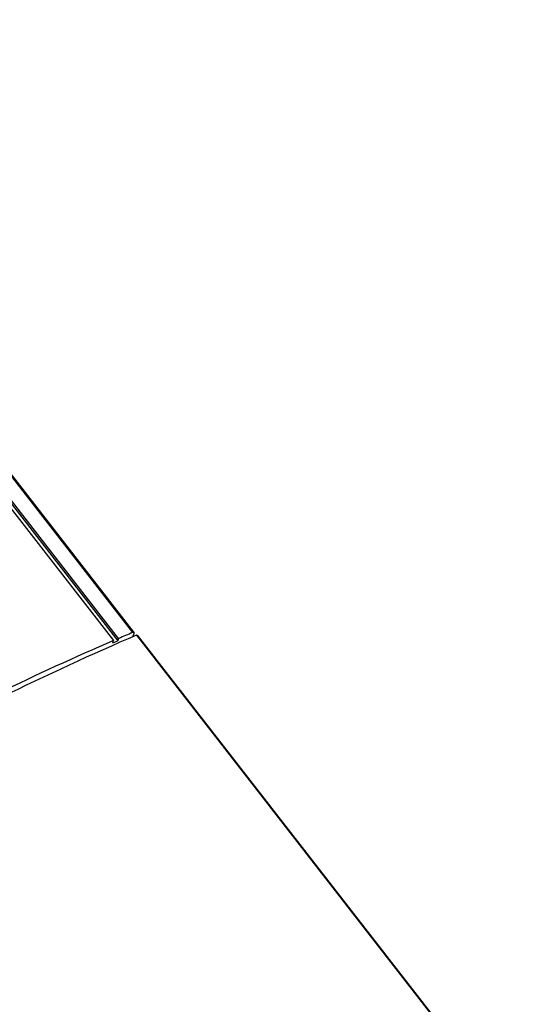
# Model space of a CAD drawing. Header units: millimetres. Extents: x 0 to 594, y 0 to 420.
# Tile 45 of 48: x 546 to 562, y 130 to 162. Entities that reach past the tile are written whole.
import ezdxf

# ---------------------------------------------------------------- set-up
doc = ezdxf.new("R2010")
doc.units = ezdxf.units.MM
doc.header["$LTSCALE"] = 32.67
doc.layers.get('0').update_dxf_attribs({"linetype": 'CONTINUOUS'})

msp = doc.modelspace()

# ---------------------------------------------------------------- linework, layer by layer
at = {"color": 9, "linetype": 'CONTINUOUS'}
for p, q in [((533.8546, 162.3614), (549.3168, 142.4774)), ((549.445, 142.3956), (562.2744, 125.8972))]:
    msp.add_line(p, q, dxfattribs=at)
at = {"color": 7, "linetype": 'CONTINUOUS'}
for p, q in [((533.895, 162.367), (549.3612, 142.4778)), ((548.8618, 142.2857), (533.4041, 162.164)), ((543.9671, 148.2971), (548.6965, 142.2152)), ((544.0954, 148.306), (548.8338, 142.2126)), ((548.6716, 142.1435), (548.6965, 142.2152)), ((548.7798, 142.1896), (548.8346, 142.2129)), ((548.8618, 142.2857), (548.8338, 142.2126)), ((549.326, 142.3432), (549.3623, 142.4536)), ((549.4659, 142.3972), (562.2953, 125.8988)), ((548.6708, 142.1431), (548.7798, 142.1896))]:
    msp.add_line(p, q, dxfattribs=at)
for centre, radius, start, end in [((581.9253, 64.7868), 84.2574, 113.226207, 116.023285), ((578.1647, 73.3562), 74.8995, 112.653361, 113.031675)]:
    msp.add_arc(centre, radius, start, end, dxfattribs=at)
msp.add_ellipse((528.6264, 109.8437), major_axis=(44.0962, 34.3353), ratio=0.3041969, start_param=7.1440788, end_param=7.2512711, dxfattribs=at)
for points, knots in [([(549.3612, 142.4778), (549.3551, 142.4857), (549.3351, 142.4844), (549.3216, 142.4794), (549.3168, 142.4774)], [0, 0, 0, 0, 0.6549985, 1, 1, 1, 1]), ([(549.3623, 142.4536), (549.3637, 142.4581), (549.3656, 142.4663), (549.3634, 142.475), (549.3612, 142.4778)], [0, 0, 0, 0, 0.5698189, 1, 1, 1, 1]), ([(549.4677, 142.3985), (549.4671, 142.4003), (549.4567, 142.401), (549.452, 142.395), (549.4475, 142.3915)], [0, 0, 0, 0, 0.2499286, 1, 1, 1, 1])]:
    msp.add_open_spline(points, degree=3, knots=knots, dxfattribs=at)

doc.saveas('drawing.dxf')
